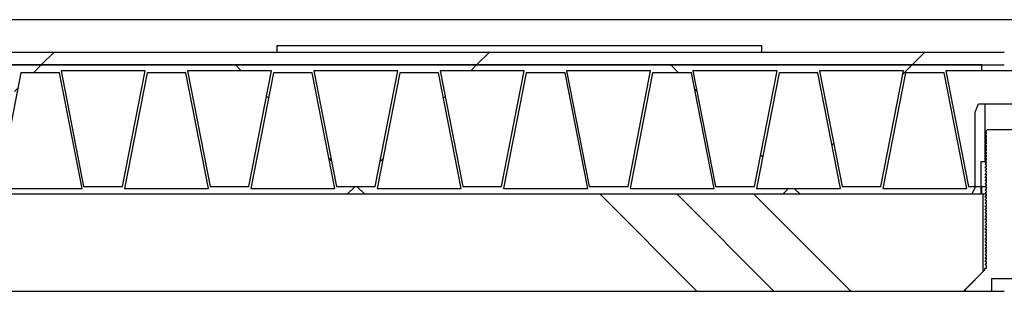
# Model space of a CAD drawing. Header units: millimetres. Extents: x 145 to 6295, y 51 to 4356.
# Tile 11 of 19: x 3821 to 3973, y 1028 to 1070. Entities that reach past the tile are written whole.
import ezdxf

# ---------------------------------------------------------------- set-up
doc = ezdxf.new("R2010")
doc.units = ezdxf.units.MM
doc.header["$LTSCALE"] = 15
doc.linetypes.add('SLD-Solido', pattern=[0])
doc.layers.add('CAMPITURE', color=9, linetype='SLD-Solido')

msp = doc.modelspace()

# ---------------------------------------------------------------- hatches: boundary and pattern name
at = {"layer": 'CAMPITURE', "true_color": 0xe1a900}
h = msp.add_hatch(dxfattribs=at)
h.set_pattern_fill('ANSI31', color=42, scale=15, angle=2.8e-322, style=0)
h.paths.add_polyline_path([(3673.04, 1062.64), (3973.04, 1062.64), (3973.04, 1064.64), (3673.04, 1064.64)], flags=0)
h = msp.add_hatch(dxfattribs=at)
h.set_pattern_fill('ANSI37', color=42, scale=15, angle=2.8e-322, style=0)
h.paths.add_polyline_path([(3676.54, 1042.64), (3969.54, 1042.64), (3969.54, 1043.84), (3967.49, 1043.84), (3963.99, 1061.74), (3969.54, 1061.74), (3969.54, 1062.64), (3676.54, 1062.64), (3676.54, 1061.74), (3683.74, 1061.74), (3680.24, 1043.84), (3676.54, 1043.84)], flags=0)
h.paths.add_polyline_path([(3840.14, 1061.74), (3836.64, 1043.84), (3830.64, 1043.84), (3827.14, 1061.74)], flags=0)
h.paths.add_polyline_path([(3859.69, 1061.74), (3856.19, 1043.84), (3850.19, 1043.84), (3846.69, 1061.74)], flags=0)
h.paths.add_polyline_path([(3801.04, 1061.74), (3797.54, 1043.84), (3791.54, 1043.84), (3788.04, 1061.74)], flags=0)
h.paths.add_polyline_path([(3820.59, 1061.74), (3817.09, 1043.84), (3811.09, 1043.84), (3807.59, 1061.74)], flags=0)
h.paths.add_polyline_path([(3918.34, 1061.74), (3914.84, 1043.84), (3908.84, 1043.84), (3905.34, 1061.74)], flags=0)
h.paths.add_polyline_path([(3937.89, 1061.74), (3934.39, 1043.84), (3928.39, 1043.84), (3924.89, 1061.74)], flags=0)
h.paths.add_polyline_path([(3879.24, 1061.74), (3875.74, 1043.84), (3869.74, 1043.84), (3866.24, 1061.74)], flags=0)
h.paths.add_polyline_path([(3898.79, 1061.74), (3895.29, 1043.84), (3889.29, 1043.84), (3885.79, 1061.74)], flags=0)
h.paths.add_polyline_path([(3713.1, 1043.54), (3700.1, 1043.54), (3703.6, 1061.44), (3709.6, 1061.44)], flags=0)
h.paths.add_polyline_path([(3771.75, 1043.54), (3758.75, 1043.54), (3762.25, 1061.44), (3768.25, 1061.44)], flags=0)
h.paths.add_polyline_path([(3791.3, 1043.54), (3778.3, 1043.54), (3781.8, 1061.44), (3787.8, 1061.44)], flags=0)
h.paths.add_polyline_path([(3732.65, 1043.54), (3719.65, 1043.54), (3723.15, 1061.44), (3729.15, 1061.44)], flags=0)
h.paths.add_polyline_path([(3752.2, 1043.54), (3739.2, 1043.54), (3742.7, 1061.44), (3748.7, 1061.44)], flags=0)
h.paths.add_polyline_path([(3967.25, 1043.54), (3954.25, 1043.54), (3957.75, 1061.44), (3963.75, 1061.44)], flags=0)
h.paths.add_polyline_path([(3957.44, 1061.74), (3953.94, 1043.84), (3947.94, 1043.84), (3944.44, 1061.74)], flags=0)
h.paths.add_polyline_path([(3742.39, 1061.74), (3738.89, 1043.84), (3732.89, 1043.84), (3729.39, 1061.74)], flags=0)
h.paths.add_polyline_path([(3722.84, 1061.74), (3719.34, 1043.84), (3713.34, 1043.84), (3709.84, 1061.74)], flags=0)
h.paths.add_polyline_path([(3781.49, 1061.74), (3777.99, 1043.84), (3771.99, 1043.84), (3768.49, 1061.74)], flags=0)
h.paths.add_polyline_path([(3761.94, 1061.74), (3758.44, 1043.84), (3752.44, 1043.84), (3748.94, 1061.74)], flags=0)
h.paths.add_polyline_path([(3703.29, 1061.74), (3699.79, 1043.84), (3693.79, 1043.84), (3690.29, 1061.74)], flags=0)
h.paths.add_polyline_path([(3693.55, 1043.54), (3680.55, 1043.54), (3684.05, 1061.44), (3690.05, 1061.44)], flags=0)
h.paths.add_polyline_path([(3908.6, 1043.54), (3895.6, 1043.54), (3899.1, 1061.44), (3905.1, 1061.44)], flags=0)
h.paths.add_polyline_path([(3889.05, 1043.54), (3876.05, 1043.54), (3879.55, 1061.44), (3885.55, 1061.44)], flags=0)
h.paths.add_polyline_path([(3947.7, 1043.54), (3934.7, 1043.54), (3938.2, 1061.44), (3944.2, 1061.44)], flags=0)
h.paths.add_polyline_path([(3928.15, 1043.54), (3915.15, 1043.54), (3918.65, 1061.44), (3924.65, 1061.44)], flags=0)
h.paths.add_polyline_path([(3830.4, 1043.54), (3817.4, 1043.54), (3820.9, 1061.44), (3826.9, 1061.44)], flags=0)
h.paths.add_polyline_path([(3810.85, 1043.54), (3797.85, 1043.54), (3801.35, 1061.44), (3807.35, 1061.44)], flags=0)
h.paths.add_polyline_path([(3869.5, 1043.54), (3856.5, 1043.54), (3860, 1061.44), (3866, 1061.44)], flags=0)
h.paths.add_polyline_path([(3849.95, 1043.54), (3836.95, 1043.54), (3840.45, 1061.44), (3846.45, 1061.44)], flags=0)
h = msp.add_hatch(dxfattribs=at)
h.set_pattern_fill('ANSI32', color=42, scale=15, style=0)
h.paths.add_polyline_path([(3968.04, 1042.64), (3969.39, 1042.64), (3969.39, 1047.64), (3970.04, 1047.64), (3970.04, 1056.64), (3969.04, 1056.64), (3968.54, 1055.34), (3968.54, 1043.64)], flags=0)
h = msp.add_hatch(dxfattribs=at)
h.set_pattern_fill('ANSI32', color=42, scale=15, style=0)
edge = h.paths.add_edge_path(flags=0)
edge.add_spline(control_points=[(3970.24, 1052.43), (3970.18, 1052.36), (3970.12, 1052.3), (3970.06, 1052.23)], knot_values=[0, 0, 0, 0, 1, 1, 1, 1], weights=[1, 1, 1, 1], degree=3, periodic=0)
edge.add_spline(control_points=[(3970.06, 1052.23), (3970.12, 1052.23), (3970.18, 1052.23), (3970.24, 1052.23)], knot_values=[0, 0, 0, 0, 1, 1, 1, 1], weights=[1, 1, 1, 1], degree=3, periodic=0)
edge.add_line((3970.24, 1052.23), (3970.24, 1051.93))
edge.add_line((3970.24, 1051.93), (3970.06, 1051.73))
edge.add_line((3970.06, 1051.73), (3970.24, 1051.73))
edge.add_line((3970.24, 1051.73), (3970.24, 1051.43))
edge.add_line((3970.24, 1051.43), (3970.06, 1051.23))
edge.add_line((3970.06, 1051.23), (3970.24, 1051.23))
edge.add_line((3970.24, 1051.23), (3970.24, 1050.93))
edge.add_line((3970.24, 1050.93), (3970.06, 1050.73))
edge.add_line((3970.06, 1050.73), (3970.24, 1050.73))
edge.add_line((3970.24, 1050.73), (3970.24, 1050.43))
edge.add_line((3970.24, 1050.43), (3970.06, 1050.23))
edge.add_line((3970.06, 1050.23), (3970.24, 1050.23))
edge.add_line((3970.24, 1050.23), (3970.24, 1049.93))
edge.add_line((3970.24, 1049.93), (3970.06, 1049.73))
edge.add_line((3970.06, 1049.73), (3970.24, 1049.73))
edge.add_line((3970.24, 1049.73), (3970.24, 1049.43))
edge.add_line((3970.24, 1049.43), (3970.06, 1049.23))
edge.add_line((3970.06, 1049.23), (3970.24, 1049.23))
edge.add_line((3970.24, 1049.23), (3970.24, 1048.93))
edge.add_line((3970.24, 1048.93), (3970.06, 1048.73))
edge.add_line((3970.06, 1048.73), (3970.24, 1048.73))
edge.add_line((3970.24, 1048.73), (3970.24, 1048.43))
edge.add_line((3970.24, 1048.43), (3970.06, 1048.23))
edge.add_line((3970.06, 1048.23), (3970.24, 1048.23))
edge.add_line((3970.24, 1048.23), (3970.24, 1047.93))
edge.add_line((3970.24, 1047.93), (3970.06, 1047.73))
edge.add_line((3970.06, 1047.73), (3970.24, 1047.73))
edge.add_line((3970.24, 1047.73), (3970.24, 1047.43))
edge.add_line((3970.24, 1047.43), (3970.06, 1047.23))
edge.add_line((3970.06, 1047.23), (3970.24, 1047.23))
edge.add_line((3970.24, 1047.23), (3970.24, 1046.93))
edge.add_line((3970.24, 1046.93), (3970.06, 1046.73))
edge.add_line((3970.06, 1046.73), (3970.24, 1046.73))
edge.add_line((3970.24, 1046.73), (3970.24, 1046.43))
edge.add_line((3970.24, 1046.43), (3970.06, 1046.23))
edge.add_line((3970.06, 1046.23), (3970.24, 1046.23))
edge.add_line((3970.24, 1046.23), (3970.24, 1045.93))
edge.add_line((3970.24, 1045.93), (3970.06, 1045.73))
edge.add_line((3970.06, 1045.73), (3970.24, 1045.73))
edge.add_line((3970.24, 1045.73), (3970.24, 1045.43))
edge.add_line((3970.24, 1045.43), (3970.06, 1045.23))
edge.add_line((3970.06, 1045.23), (3970.24, 1045.23))
edge.add_line((3970.24, 1045.23), (3970.24, 1044.93))
edge.add_line((3970.24, 1044.93), (3970.06, 1044.73))
edge.add_line((3970.06, 1044.73), (3970.24, 1044.73))
edge.add_line((3970.24, 1044.73), (3970.24, 1044.43))
edge.add_line((3970.24, 1044.43), (3970.06, 1044.23))
edge.add_line((3970.06, 1044.23), (3970.24, 1044.23))
edge.add_line((3970.24, 1044.23), (3970.24, 1043.93))
edge.add_line((3970.24, 1043.93), (3970.06, 1043.73))
edge.add_line((3970.06, 1043.73), (3970.24, 1043.73))
edge.add_line((3970.24, 1043.73), (3970.24, 1043.43))
edge.add_line((3970.24, 1043.43), (3970.06, 1043.23))
edge.add_line((3970.06, 1043.23), (3970.24, 1043.23))
edge.add_line((3970.24, 1043.23), (3970.24, 1042.93))
edge.add_line((3970.24, 1042.93), (3970.06, 1042.73))
edge.add_line((3970.06, 1042.73), (3970.24, 1042.73))
edge.add_line((3970.24, 1042.73), (3970.24, 1042.43))
edge.add_line((3970.24, 1042.43), (3970.06, 1042.23))
edge.add_line((3970.06, 1042.23), (3970.24, 1042.23))
edge.add_line((3970.24, 1042.23), (3970.24, 1041.93))
edge.add_line((3970.24, 1041.93), (3970.06, 1041.73))
edge.add_line((3970.06, 1041.73), (3970.24, 1041.73))
edge.add_line((3970.24, 1041.73), (3970.24, 1041.43))
edge.add_line((3970.24, 1041.43), (3970.06, 1041.23))
edge.add_line((3970.06, 1041.23), (3970.24, 1041.23))
edge.add_line((3970.24, 1041.23), (3970.24, 1040.93))
edge.add_line((3970.24, 1040.93), (3970.06, 1040.73))
edge.add_line((3970.06, 1040.73), (3970.24, 1040.73))
edge.add_line((3970.24, 1040.73), (3970.24, 1040.43))
edge.add_line((3970.24, 1040.43), (3970.06, 1040.23))
edge.add_line((3970.06, 1040.23), (3970.24, 1040.23))
edge.add_line((3970.24, 1040.23), (3970.24, 1039.93))
edge.add_line((3970.24, 1039.93), (3970.06, 1039.73))
edge.add_line((3970.06, 1039.73), (3970.24, 1039.73))
edge.add_line((3970.24, 1039.73), (3970.24, 1039.43))
edge.add_line((3970.24, 1039.43), (3970.06, 1039.23))
edge.add_line((3970.06, 1039.23), (3970.24, 1039.23))
edge.add_line((3970.24, 1039.23), (3970.24, 1038.93))
edge.add_line((3970.24, 1038.93), (3970.06, 1038.73))
edge.add_line((3970.06, 1038.73), (3970.24, 1038.73))
edge.add_line((3970.24, 1038.73), (3970.24, 1038.43))
edge.add_line((3970.24, 1038.43), (3970.06, 1038.23))
edge.add_line((3970.06, 1038.23), (3970.24, 1038.23))
edge.add_line((3970.24, 1038.23), (3970.24, 1037.93))
edge.add_line((3970.24, 1037.93), (3970.06, 1037.73))
edge.add_line((3970.06, 1037.73), (3970.24, 1037.73))
edge.add_line((3970.24, 1037.73), (3970.24, 1037.43))
edge.add_line((3970.24, 1037.43), (3970.06, 1037.23))
edge.add_line((3970.06, 1037.23), (3970.24, 1037.23))
edge.add_line((3970.24, 1037.23), (3970.24, 1036.93))
edge.add_line((3970.24, 1036.93), (3970.06, 1036.73))
edge.add_line((3970.06, 1036.73), (3970.24, 1036.73))
edge.add_line((3970.24, 1036.73), (3970.24, 1036.43))
edge.add_line((3970.24, 1036.43), (3970.06, 1036.23))
edge.add_line((3970.06, 1036.23), (3970.24, 1036.23))
edge.add_line((3970.24, 1036.23), (3970.24, 1035.93))
edge.add_line((3970.24, 1035.93), (3970.06, 1035.73))
edge.add_line((3970.06, 1035.73), (3970.24, 1035.73))
edge.add_line((3970.24, 1035.73), (3970.24, 1035.43))
edge.add_line((3970.24, 1035.43), (3970.06, 1035.23))
edge.add_line((3970.06, 1035.23), (3970.24, 1035.23))
edge.add_line((3970.24, 1035.23), (3970.24, 1034.93))
edge.add_line((3970.24, 1034.93), (3970.06, 1034.73))
edge.add_line((3970.06, 1034.73), (3970.24, 1034.73))
edge.add_line((3970.24, 1034.73), (3970.24, 1034.43))
edge.add_line((3970.24, 1034.43), (3970.06, 1034.23))
edge.add_line((3970.06, 1034.23), (3970.24, 1034.23))
edge.add_line((3970.24, 1034.23), (3970.24, 1033.93))
edge.add_line((3970.24, 1033.93), (3970.06, 1033.73))
edge.add_line((3970.06, 1033.73), (3970.24, 1033.73))
edge.add_line((3970.24, 1033.73), (3970.24, 1033.43))
edge.add_line((3970.24, 1033.43), (3970.06, 1033.23))
edge.add_line((3970.06, 1033.23), (3970.24, 1033.23))
edge.add_line((3970.24, 1033.23), (3970.24, 1032.93))
edge.add_line((3970.24, 1032.93), (3970.06, 1032.73))
edge.add_line((3970.06, 1032.73), (3970.24, 1032.73))
edge.add_line((3970.24, 1032.73), (3970.24, 1032.43))
edge.add_line((3970.24, 1032.43), (3970.06, 1032.23))
edge.add_line((3970.06, 1032.23), (3970.24, 1032.23))
edge.add_line((3970.24, 1032.23), (3970.24, 1031.93))
edge.add_line((3970.24, 1031.93), (3970.06, 1031.73))
edge.add_line((3970.06, 1031.73), (3970.24, 1031.73))
edge.add_line((3970.24, 1031.73), (3970.24, 1031.14))
edge.add_line((3970.24, 1031.14), (3970.04, 1031.14))
edge.add_line((3970.04, 1031.14), (3970.04, 1030.94))
edge.add_line((3970.04, 1030.94), (3967.04, 1027.94))
edge.add_line((3967.04, 1027.94), (3967.04, 1027.64))
edge.add_line((3967.04, 1027.64), (3971.04, 1027.64))
edge.add_line((3971.04, 1027.64), (3971.04, 1029.64))
edge.add_line((3971.04, 1029.64), (3975.04, 1029.64))
edge.add_line((3975.04, 1029.64), (3975.04, 1027.64))
edge.add_line((3975.04, 1027.64), (3979.04, 1027.64))
edge.add_line((3979.04, 1027.64), (3979.04, 1027.94))
edge.add_line((3979.04, 1027.94), (3976.04, 1030.94))
edge.add_line((3976.04, 1030.94), (3976.04, 1031.14))
edge.add_line((3976.04, 1031.14), (3975.84, 1031.14))
edge.add_line((3975.84, 1031.14), (3975.84, 1031.48))
edge.add_line((3975.84, 1031.48), (3976.03, 1031.48))
edge.add_line((3976.03, 1031.48), (3975.84, 1031.68))
edge.add_line((3975.84, 1031.68), (3975.84, 1031.98))
edge.add_line((3975.84, 1031.98), (3976.03, 1031.98))
edge.add_line((3976.03, 1031.98), (3975.84, 1032.18))
edge.add_line((3975.84, 1032.18), (3975.84, 1032.48))
edge.add_line((3975.84, 1032.48), (3976.03, 1032.48))
edge.add_line((3976.03, 1032.48), (3975.84, 1032.68))
edge.add_line((3975.84, 1032.68), (3975.84, 1032.98))
edge.add_line((3975.84, 1032.98), (3976.03, 1032.98))
edge.add_line((3976.03, 1032.98), (3975.84, 1033.18))
edge.add_line((3975.84, 1033.18), (3975.84, 1033.48))
edge.add_line((3975.84, 1033.48), (3976.03, 1033.48))
edge.add_line((3976.03, 1033.48), (3975.84, 1033.68))
edge.add_line((3975.84, 1033.68), (3975.84, 1033.98))
edge.add_line((3975.84, 1033.98), (3976.03, 1033.98))
edge.add_line((3976.03, 1033.98), (3975.84, 1034.18))
edge.add_line((3975.84, 1034.18), (3975.84, 1034.48))
edge.add_line((3975.84, 1034.48), (3976.03, 1034.48))
edge.add_line((3976.03, 1034.48), (3975.84, 1034.68))
edge.add_line((3975.84, 1034.68), (3975.84, 1034.98))
edge.add_line((3975.84, 1034.98), (3976.03, 1034.98))
edge.add_line((3976.03, 1034.98), (3975.84, 1035.18))
edge.add_line((3975.84, 1035.18), (3975.84, 1035.48))
edge.add_line((3975.84, 1035.48), (3976.03, 1035.48))
edge.add_line((3976.03, 1035.48), (3975.84, 1035.68))
edge.add_line((3975.84, 1035.68), (3975.84, 1035.98))
edge.add_line((3975.84, 1035.98), (3976.03, 1035.98))
edge.add_line((3976.03, 1035.98), (3975.84, 1036.18))
edge.add_line((3975.84, 1036.18), (3975.84, 1036.48))
edge.add_line((3975.84, 1036.48), (3976.03, 1036.48))
edge.add_line((3976.03, 1036.48), (3975.84, 1036.68))
edge.add_line((3975.84, 1036.68), (3975.84, 1036.98))
edge.add_line((3975.84, 1036.98), (3976.03, 1036.98))
edge.add_line((3976.03, 1036.98), (3975.84, 1037.18))
edge.add_line((3975.84, 1037.18), (3975.84, 1037.48))
edge.add_line((3975.84, 1037.48), (3976.03, 1037.48))
edge.add_line((3976.03, 1037.48), (3975.84, 1037.68))
edge.add_line((3975.84, 1037.68), (3975.84, 1037.98))
edge.add_line((3975.84, 1037.98), (3976.03, 1037.98))
edge.add_line((3976.03, 1037.98), (3975.84, 1038.18))
edge.add_line((3975.84, 1038.18), (3975.84, 1038.48))
edge.add_line((3975.84, 1038.48), (3976.03, 1038.48))
edge.add_line((3976.03, 1038.48), (3975.84, 1038.68))
edge.add_line((3975.84, 1038.68), (3975.84, 1038.98))
edge.add_line((3975.84, 1038.98), (3976.03, 1038.98))
edge.add_line((3976.03, 1038.98), (3975.84, 1039.18))
edge.add_line((3975.84, 1039.18), (3975.84, 1039.48))
edge.add_line((3975.84, 1039.48), (3976.03, 1039.48))
edge.add_line((3976.03, 1039.48), (3975.84, 1039.68))
edge.add_line((3975.84, 1039.68), (3975.84, 1039.98))
edge.add_line((3975.84, 1039.98), (3976.03, 1039.98))
edge.add_line((3976.03, 1039.98), (3975.84, 1040.18))
edge.add_line((3975.84, 1040.18), (3975.84, 1040.48))
edge.add_line((3975.84, 1040.48), (3976.03, 1040.48))
edge.add_line((3976.03, 1040.48), (3975.84, 1040.68))
edge.add_line((3975.84, 1040.68), (3975.84, 1040.98))
edge.add_line((3975.84, 1040.98), (3976.03, 1040.98))
edge.add_line((3976.03, 1040.98), (3975.84, 1041.18))
edge.add_line((3975.84, 1041.18), (3975.84, 1041.48))
edge.add_line((3975.84, 1041.48), (3976.03, 1041.48))
edge.add_line((3976.03, 1041.48), (3975.84, 1041.68))
edge.add_line((3975.84, 1041.68), (3975.84, 1041.98))
edge.add_line((3975.84, 1041.98), (3976.03, 1041.98))
edge.add_line((3976.03, 1041.98), (3975.84, 1042.18))
edge.add_line((3975.84, 1042.18), (3975.84, 1042.48))
edge.add_line((3975.84, 1042.48), (3976.03, 1042.48))
edge.add_line((3976.03, 1042.48), (3975.84, 1042.68))
edge.add_line((3975.84, 1042.68), (3975.84, 1042.98))
edge.add_line((3975.84, 1042.98), (3976.03, 1042.98))
edge.add_line((3976.03, 1042.98), (3975.84, 1043.18))
edge.add_line((3975.84, 1043.18), (3975.84, 1043.48))
edge.add_line((3975.84, 1043.48), (3976.03, 1043.48))
edge.add_line((3976.03, 1043.48), (3975.84, 1043.68))
edge.add_line((3975.84, 1043.68), (3975.84, 1043.98))
edge.add_line((3975.84, 1043.98), (3976.03, 1043.98))
edge.add_line((3976.03, 1043.98), (3975.84, 1044.18))
edge.add_line((3975.84, 1044.18), (3975.84, 1044.48))
edge.add_line((3975.84, 1044.48), (3976.03, 1044.48))
edge.add_line((3976.03, 1044.48), (3975.84, 1044.68))
edge.add_line((3975.84, 1044.68), (3975.84, 1044.98))
edge.add_line((3975.84, 1044.98), (3976.03, 1044.98))
edge.add_line((3976.03, 1044.98), (3975.84, 1045.18))
edge.add_line((3975.84, 1045.18), (3975.84, 1045.48))
edge.add_line((3975.84, 1045.48), (3976.03, 1045.48))
edge.add_line((3976.03, 1045.48), (3975.84, 1045.68))
edge.add_line((3975.84, 1045.68), (3975.84, 1045.98))
edge.add_line((3975.84, 1045.98), (3976.03, 1045.98))
edge.add_line((3976.03, 1045.98), (3975.84, 1046.18))
edge.add_line((3975.84, 1046.18), (3975.84, 1046.48))
edge.add_line((3975.84, 1046.48), (3976.03, 1046.48))
edge.add_line((3976.03, 1046.48), (3975.84, 1046.68))
edge.add_line((3975.84, 1046.68), (3975.84, 1046.98))
edge.add_line((3975.84, 1046.98), (3976.03, 1046.98))
edge.add_line((3976.03, 1046.98), (3975.84, 1047.18))
edge.add_line((3975.84, 1047.18), (3975.84, 1047.48))
edge.add_line((3975.84, 1047.48), (3976.03, 1047.48))
edge.add_line((3976.03, 1047.48), (3975.84, 1047.68))
edge.add_line((3975.84, 1047.68), (3975.84, 1047.98))
edge.add_line((3975.84, 1047.98), (3976.03, 1047.98))
edge.add_line((3976.03, 1047.98), (3975.84, 1048.18))
edge.add_line((3975.84, 1048.18), (3975.84, 1048.48))
edge.add_line((3975.84, 1048.48), (3976.03, 1048.48))
edge.add_line((3976.03, 1048.48), (3975.84, 1048.68))
edge.add_line((3975.84, 1048.68), (3975.84, 1048.98))
edge.add_line((3975.84, 1048.98), (3976.03, 1048.98))
edge.add_line((3976.03, 1048.98), (3975.84, 1049.18))
edge.add_line((3975.84, 1049.18), (3975.84, 1049.48))
edge.add_line((3975.84, 1049.48), (3976.03, 1049.48))
edge.add_line((3976.03, 1049.48), (3975.84, 1049.68))
edge.add_line((3975.84, 1049.68), (3975.84, 1049.98))
edge.add_line((3975.84, 1049.98), (3976.03, 1049.98))
edge.add_line((3976.03, 1049.98), (3975.84, 1050.18))
edge.add_line((3975.84, 1050.18), (3975.84, 1050.48))
edge.add_line((3975.84, 1050.48), (3976.03, 1050.48))
edge.add_line((3976.03, 1050.48), (3975.84, 1050.68))
edge.add_line((3975.84, 1050.68), (3975.84, 1050.98))
edge.add_line((3975.84, 1050.98), (3976.03, 1050.98))
edge.add_line((3976.03, 1050.98), (3975.84, 1051.18))
edge.add_line((3975.84, 1051.18), (3975.84, 1051.48))
edge.add_line((3975.84, 1051.48), (3976.03, 1051.48))
edge.add_line((3976.03, 1051.48), (3975.84, 1051.68))
edge.add_line((3975.84, 1051.68), (3975.84, 1051.98))
edge.add_line((3975.84, 1051.98), (3976.03, 1051.98))
edge.add_line((3976.03, 1051.98), (3975.84, 1052.18))
edge.add_line((3975.84, 1052.18), (3975.84, 1052.44))
edge.add_line((3975.84, 1052.44), (3975.64, 1052.64))
edge.add_line((3975.64, 1052.64), (3970.44, 1052.64))
edge.add_line((3970.44, 1052.64), (3970.24, 1052.44))
edge.add_line((3970.24, 1052.44), (3970.24, 1052.43))
h = msp.add_hatch(dxfattribs=at)
h.set_pattern_fill('CORK', color=42, scale=15, style=0)
h.set_pattern_definition([(3e-322, (0, 0), (-2e-322, 47.625), []), (135, (23.81, -23.81), (-95.25, -95.25), [67.352, -67.352]), (135, (35.72, -23.81), (-95.25, -95.25), [67.352, -67.352]), (135, (47.62, -23.81), (-95.25, -95.25), [67.352, -67.352])])
h.paths.add_polyline_path([(3676.34, 1042.64), (3676.34, 1030.64), (3679.34, 1027.64), (3966.74, 1027.64), (3969.74, 1030.64), (3969.74, 1042.64)], flags=0)

# ---------------------------------------------------------------- linework, layer by layer
for p, q in [((4273.04, 1069.64), (2773.04, 1069.64)), ((3673.04, 1064.64), (3973.04, 1064.64)), ((3860.54, 1065.64), (3860.54, 1064.64)), ((3860.54, 1065.64), (3935.54, 1065.64)), ((3935.54, 1064.64), (3935.54, 1065.64)), ((3673.04, 1062.64), (3973.04, 1062.64)), ((3969.54, 1062.64), (3676.54, 1062.64)), ((3840.14, 1061.74), (3827.14, 1061.74)), ((3827.14, 1061.74), (3830.64, 1043.84)), ((3836.64, 1043.84), (3840.14, 1061.74)), ((3859.69, 1061.74), (3846.69, 1061.74)), ((3846.69, 1061.74), (3850.19, 1043.84)), ((3856.19, 1043.84), (3859.69, 1061.74)), ((3879.24, 1061.74), (3866.24, 1061.74)), ((3866.24, 1061.74), (3869.74, 1043.84)), ((3875.74, 1043.84), (3879.24, 1061.74)), ((3898.79, 1061.74), (3885.79, 1061.74)), ((3885.79, 1061.74), (3889.29, 1043.84)), ((3895.29, 1043.84), (3898.79, 1061.74)), ((3918.34, 1061.74), (3905.34, 1061.74)), ((3905.34, 1061.74), (3908.84, 1043.84)), ((3914.84, 1043.84), (3918.34, 1061.74)), ((3937.89, 1061.74), (3924.89, 1061.74)), ((3924.89, 1061.74), (3928.39, 1043.84)), ((3934.39, 1043.84), (3937.89, 1061.74)), ((3957.44, 1061.74), (3944.44, 1061.74)), ((3944.44, 1061.74), (3947.94, 1043.84)), ((3953.94, 1043.84), (3957.44, 1061.74)), ((3969.54, 1061.74), (3963.99, 1061.74)), ((3963.99, 1061.74), (3967.49, 1043.84)), ((3969.54, 1062.64), (3969.54, 1061.74)), ((3976.54, 1061.74), (3969.54, 1061.74)), ((3820.9, 1061.44), (3817.4, 1043.54)), ((3826.9, 1061.44), (3820.9, 1061.44)), ((3830.4, 1043.54), (3826.9, 1061.44)), ((3840.45, 1061.44), (3836.95, 1043.54)), ((3846.45, 1061.44), (3840.45, 1061.44)), ((3849.95, 1043.54), (3846.45, 1061.44)), ((3860, 1061.44), (3856.5, 1043.54)), ((3866, 1061.44), (3860, 1061.44)), ((3869.5, 1043.54), (3866, 1061.44)), ((3879.55, 1061.44), (3876.05, 1043.54)), ((3885.55, 1061.44), (3879.55, 1061.44)), ((3889.05, 1043.54), (3885.55, 1061.44)), ((3899.1, 1061.44), (3895.6, 1043.54)), ((3905.1, 1061.44), (3899.1, 1061.44)), ((3908.6, 1043.54), (3905.1, 1061.44)), ((3918.65, 1061.44), (3915.15, 1043.54)), ((3924.65, 1061.44), (3918.65, 1061.44)), ((3928.15, 1043.54), (3924.65, 1061.44)), ((3938.2, 1061.44), (3934.7, 1043.54)), ((3944.2, 1061.44), (3938.2, 1061.44)), ((3947.7, 1043.54), (3944.2, 1061.44)), ((3957.75, 1061.44), (3954.25, 1043.54)), ((3963.75, 1061.44), (3957.75, 1061.44)), ((3967.25, 1043.54), (3963.75, 1061.44)), ((3968.54, 1055.34), (3969.04, 1056.64)), ((3969.04, 1056.64), (3970.04, 1056.64)), ((3970.04, 1056.64), (3970.04, 1047.64)), ((3970.04, 1056.64), (3976.04, 1056.64)), ((3968.54, 1043.64), (3968.54, 1055.34)), ((3970.24, 1052.43), (3970.06, 1052.23)), ((3970.44, 1052.64), (3970.24, 1052.44)), ((3970.24, 1052.44), (3970.24, 1052.43)), ((3970.44, 1052.64), (3975.64, 1052.64)), ((3970.06, 1052.23), (3970.24, 1052.23)), ((3970.06, 1051.73), (3970.24, 1051.93)), ((3970.24, 1051.73), (3970.06, 1051.73)), ((3970.24, 1051.7), (3970.06, 1051.73)), ((3970.06, 1051.23), (3970.24, 1051.43)), ((3970.24, 1051.23), (3970.06, 1051.23)), ((3970.06, 1050.73), (3970.24, 1050.93)), ((3970.24, 1052.23), (3970.24, 1051.93)), ((3970.24, 1051.73), (3970.24, 1051.43)), ((3970.24, 1051.23), (3970.24, 1050.93)), ((3970.24, 1050.73), (3970.06, 1050.73)), ((3970.06, 1050.23), (3970.24, 1050.43)), ((3970.24, 1050.23), (3970.06, 1050.23)), ((3970.24, 1050.21), (3970.06, 1050.23)), ((3970.06, 1049.73), (3970.24, 1049.93)), ((3970.24, 1049.73), (3970.06, 1049.73)), ((3970.06, 1049.23), (3970.24, 1049.43)), ((3970.24, 1050.73), (3970.24, 1050.43)), ((3970.24, 1050.23), (3970.24, 1049.93)), ((3970.24, 1049.73), (3970.24, 1049.43)), ((3970.24, 1049.23), (3970.06, 1049.23)), ((3970.06, 1048.73), (3970.24, 1048.93)), ((3970.24, 1048.73), (3970.06, 1048.73)), ((3970.06, 1048.23), (3970.24, 1048.43)), ((3970.24, 1048.23), (3970.06, 1048.23)), ((3970.06, 1047.73), (3970.24, 1047.93)), ((3970.24, 1049.23), (3970.24, 1048.93)), ((3970.24, 1048.73), (3970.24, 1048.43)), ((3970.24, 1048.23), (3970.24, 1047.93)), ((3969.39, 1047.64), (3969.39, 1042.64)), ((3970.04, 1047.64), (3969.39, 1047.64)), ((3970.04, 1047.64), (3970.24, 1047.64)), ((3970.24, 1047.73), (3970.06, 1047.73)), ((3970.06, 1047.23), (3970.24, 1047.43)), ((3970.24, 1047.23), (3970.06, 1047.23)), ((3970.06, 1046.73), (3970.24, 1046.93)), ((3970.24, 1046.73), (3970.06, 1046.73)), ((3970.06, 1046.23), (3970.24, 1046.43)), ((3970.24, 1047.73), (3970.24, 1047.43)), ((3970.24, 1047.23), (3970.24, 1046.93)), ((3970.24, 1046.73), (3970.24, 1046.43)), ((3970.24, 1046.23), (3970.06, 1046.23)), ((3970.06, 1045.73), (3970.24, 1045.93)), ((3970.24, 1045.73), (3970.06, 1045.73)), ((3970.06, 1045.23), (3970.24, 1045.43)), ((3970.24, 1045.23), (3970.06, 1045.23)), ((3970.06, 1044.73), (3970.24, 1044.93)), ((3970.24, 1046.23), (3970.24, 1045.93)), ((3970.24, 1045.73), (3970.24, 1045.43)), ((3970.24, 1045.23), (3970.24, 1044.93)), ((3817.4, 1043.54), (3830.4, 1043.54)), ((3830.64, 1043.84), (3836.64, 1043.84)), ((3836.95, 1043.54), (3849.95, 1043.54)), ((3850.19, 1043.84), (3856.19, 1043.84)), ((3856.5, 1043.54), (3869.5, 1043.54)), ((3869.74, 1043.84), (3875.74, 1043.84)), ((3876.05, 1043.54), (3889.05, 1043.54)), ((3889.29, 1043.84), (3895.29, 1043.84)), ((3895.6, 1043.54), (3908.6, 1043.54)), ((3908.84, 1043.84), (3914.84, 1043.84)), ((3915.15, 1043.54), (3928.15, 1043.54)), ((3928.39, 1043.84), (3934.39, 1043.84)), ((3934.7, 1043.54), (3947.7, 1043.54)), ((3947.94, 1043.84), (3953.94, 1043.84)), ((3954.25, 1043.54), (3967.25, 1043.54)), ((3967.49, 1043.84), (3969.54, 1043.84)), ((3968.04, 1042.64), (3968.54, 1043.64)), ((3969.54, 1043.84), (3969.54, 1042.64)), ((3969.54, 1043.84), (3970.1, 1043.84)), ((3970.24, 1044.73), (3970.06, 1044.73)), ((3970.06, 1044.23), (3970.24, 1044.43)), ((3970.24, 1044.23), (3970.06, 1044.23)), ((3970.28, 1044.2), (3970.06, 1044.23)), ((3970.06, 1043.73), (3970.24, 1043.93)), ((3970.24, 1043.73), (3970.06, 1043.73)), ((3970.29, 1043.7), (3970.06, 1043.73)), ((3970.06, 1043.23), (3970.24, 1043.43)), ((3970.24, 1044.73), (3970.24, 1044.43)), ((3970.24, 1044.23), (3970.24, 1043.93)), ((3970.24, 1043.73), (3970.24, 1043.43)), ((3969.74, 1042.64), (3676.34, 1042.64)), ((3969.54, 1042.64), (3676.54, 1042.64)), ((3969.39, 1042.64), (3968.04, 1042.64)), ((3969.74, 1042.64), (3969.74, 1030.64)), ((3970.24, 1042.64), (3969.74, 1042.64)), ((3970.24, 1043.23), (3970.06, 1043.23)), ((3970.06, 1042.73), (3970.24, 1042.93)), ((3970.24, 1042.73), (3970.06, 1042.73)), ((3970.06, 1042.23), (3970.24, 1042.43)), ((3970.24, 1042.23), (3970.06, 1042.23)), ((3970.06, 1041.73), (3970.24, 1041.93)), ((3970.24, 1041.73), (3970.06, 1041.73)), ((3970.24, 1043.23), (3970.24, 1042.93)), ((3970.24, 1042.73), (3970.24, 1042.43)), ((3970.24, 1042.23), (3970.24, 1041.93)), ((3970.24, 1041.73), (3970.24, 1041.43)), ((3970.06, 1041.23), (3970.24, 1041.43)), ((3970.24, 1041.23), (3970.06, 1041.23)), ((3970.24, 1041.2), (3970.06, 1041.23)), ((3970.06, 1040.73), (3970.24, 1040.93)), ((3970.24, 1040.73), (3970.06, 1040.73)), ((3970.06, 1040.23), (3970.24, 1040.43)), ((3970.24, 1040.23), (3970.06, 1040.23)), ((3970.24, 1041.23), (3970.24, 1040.93)), ((3970.24, 1040.73), (3970.24, 1040.43)), ((3970.24, 1040.23), (3970.24, 1039.93)), ((3970.06, 1039.73), (3970.24, 1039.93)), ((3970.24, 1039.73), (3970.06, 1039.73)), ((3970.24, 1039.7), (3970.06, 1039.73)), ((3970.06, 1039.23), (3970.24, 1039.43)), ((3970.24, 1039.23), (3970.06, 1039.23)), ((3970.24, 1039.2), (3970.06, 1039.23)), ((3970.06, 1038.73), (3970.24, 1038.93)), ((3970.24, 1038.73), (3970.06, 1038.73)), ((3970.24, 1039.73), (3970.24, 1039.43)), ((3970.24, 1039.23), (3970.24, 1038.93)), ((3970.24, 1038.73), (3970.24, 1038.43)), ((3970.06, 1038.23), (3970.24, 1038.43)), ((3970.24, 1038.23), (3970.06, 1038.23)), ((3970.06, 1037.73), (3970.24, 1037.93)), ((3970.24, 1037.73), (3970.06, 1037.73)), ((3970.24, 1037.7), (3970.06, 1037.73)), ((3970.06, 1037.23), (3970.24, 1037.43)), ((3970.24, 1037.23), (3970.06, 1037.23)), ((3970.24, 1038.23), (3970.24, 1037.93)), ((3970.24, 1037.73), (3970.24, 1037.43)), ((3970.24, 1037.23), (3970.24, 1036.93)), ((3970.06, 1036.73), (3970.24, 1036.93)), ((3970.24, 1036.73), (3970.06, 1036.73)), ((3970.06, 1036.23), (3970.24, 1036.43)), ((3970.24, 1036.23), (3970.06, 1036.23)), ((3970.29, 1036.2), (3970.06, 1036.23)), ((3970.06, 1035.73), (3970.24, 1035.93)), ((3970.24, 1035.73), (3970.06, 1035.73)), ((3970.24, 1036.73), (3970.24, 1036.43)), ((3970.24, 1036.23), (3970.24, 1035.93)), ((3970.24, 1035.73), (3970.24, 1035.43)), ((3970.06, 1035.23), (3970.24, 1035.43)), ((3970.24, 1035.23), (3970.06, 1035.23)), ((3970.06, 1034.73), (3970.24, 1034.93)), ((3970.24, 1034.73), (3970.06, 1034.73)), ((3970.06, 1034.23), (3970.24, 1034.43)), ((3970.24, 1034.23), (3970.06, 1034.23)), ((3970.26, 1034.2), (3970.06, 1034.23)), ((3970.24, 1035.23), (3970.24, 1034.93)), ((3970.24, 1034.73), (3970.24, 1034.43)), ((3970.24, 1034.23), (3970.24, 1033.93)), ((3970.06, 1033.73), (3970.24, 1033.93)), ((3970.24, 1033.73), (3970.06, 1033.73)), ((3970.29, 1033.7), (3970.06, 1033.73)), ((3970.06, 1033.23), (3970.24, 1033.43)), ((3970.24, 1033.23), (3970.06, 1033.23)), ((3970.06, 1032.73), (3970.24, 1032.93)), ((3970.24, 1032.73), (3970.06, 1032.73)), ((3970.29, 1032.7), (3970.06, 1032.73)), ((3970.24, 1033.73), (3970.24, 1033.43)), ((3970.24, 1033.23), (3970.24, 1032.93)), ((3970.24, 1032.73), (3970.24, 1032.43)), ((3970.04, 1030.94), (3970.04, 1031.14)), ((3970.24, 1031.14), (3970.04, 1031.14)), ((3970.06, 1032.23), (3970.24, 1032.43)), ((3970.24, 1032.23), (3970.06, 1032.23)), ((3970.24, 1032.2), (3970.06, 1032.23)), ((3970.06, 1031.73), (3970.24, 1031.93)), ((3970.24, 1031.73), (3970.06, 1031.73)), ((3970.24, 1031.71), (3970.06, 1031.73)), ((3970.24, 1032.23), (3970.24, 1031.93)), ((3970.24, 1031.73), (3970.24, 1031.14)), ((3969.74, 1030.64), (3966.74, 1027.64)), ((3970.04, 1030.94), (3967.04, 1027.94)), ((3971.04, 1029.64), (3975.04, 1029.64)), ((3971.04, 1029.64), (3971.04, 1027.64)), ((3679.34, 1027.64), (3966.74, 1027.64)), ((3966.74, 1027.64), (3967.04, 1027.64)), ((3967.04, 1027.64), (3967.04, 1027.94)), ((3967.04, 1027.64), (3971.04, 1027.64)), ((3971.04, 1027.64), (3973.04, 1027.64))]:
    msp.add_line(p, q)
for points, knots in [([(3970.24, 1051.2), (3970.21, 1051.2), (3970.05, 1051.21), (3970.05, 1051.22), (3970.06, 1051.23)], [0, 0, 0, 0, 0.217004, 1, 1, 1, 1]), ([(3970.28, 1050.7), (3970.25, 1050.7), (3970.08, 1050.71), (3970.07, 1050.72), (3970.06, 1050.73)], [0, 0, 0, 0, 0.160865, 1, 1, 1, 1]), ([(3970.24, 1049.2), (3970.2, 1049.2), (3970.07, 1049.21), (3970.06, 1049.22), (3970.06, 1049.23)], [0, 0, 0, 0, 0.335764, 1, 1, 1, 1]), ([(3970.24, 1048.7), (3970.22, 1048.7), (3970.07, 1048.71), (3970.06, 1048.72), (3970.06, 1048.73)], [0, 0, 0, 0, 0.182368, 1, 1, 1, 1]), ([(3970.28, 1048.2), (3970.26, 1048.2), (3970.08, 1048.21), (3970.07, 1048.22), (3970.06, 1048.23)], [0, 0, 0, 0, 0.120754, 1, 1, 1, 1]), ([(3970.24, 1046.7), (3970.23, 1046.7), (3970.06, 1046.71), (3970.06, 1046.72), (3970.06, 1046.73)], [0, 0, 0, 0, 0.087435, 1, 1, 1, 1]), ([(3970.24, 1046.2), (3970.19, 1046.21), (3970.06, 1046.21), (3970.06, 1046.22), (3970.06, 1046.23)], [0, 0, 0, 0, 0.427522, 1, 1, 1, 1]), ([(3970.24, 1045.7), (3970.2, 1045.7), (3970.07, 1045.71), (3970.06, 1045.72), (3970.06, 1045.73)], [0, 0, 0, 0, 0.2915311, 1, 1, 1, 1]), ([(3970.28, 1045.2), (3970.25, 1045.2), (3970.08, 1045.21), (3970.07, 1045.22), (3970.06, 1045.23)], [0, 0, 0, 0, 0.216139, 1, 1, 1, 1]), ([(3970.28, 1044.7), (3970.27, 1044.7), (3970.08, 1044.71), (3970.07, 1044.72), (3970.06, 1044.73)], [0, 0, 0, 0, 0.086787, 1, 1, 1, 1]), ([(3970.24, 1043.2), (3970.21, 1043.2), (3970.08, 1043.21), (3970.06, 1043.22), (3970.06, 1043.23)], [0, 0, 0, 0, 0.22349, 1, 1, 1, 1]), ([(3970.28, 1042.2), (3970.2, 1042.2), (3970.07, 1042.21), (3970.06, 1042.22), (3970.06, 1042.23)], [0, 0, 0, 0, 0.649492, 1, 1, 1, 1]), ([(3970.24, 1041.7), (3970.24, 1041.7), (3970.07, 1041.71), (3970.06, 1041.72), (3970.06, 1041.73)], [0, 0, 0, 0, 0.050801, 1, 1, 1, 1]), ([(3970.24, 1040.7), (3970.2, 1040.7), (3970.07, 1040.71), (3970.06, 1040.72), (3970.06, 1040.73)], [0, 0, 0, 0, 0.305389, 1, 1, 1, 1]), ([(3970.24, 1040.2), (3970.22, 1040.2), (3970.07, 1040.21), (3970.06, 1040.22), (3970.06, 1040.23)], [0, 0, 0, 0, 0.155789, 1, 1, 1, 1]), ([(3970.28, 1038.7), (3970.25, 1038.7), (3970.08, 1038.71), (3970.07, 1038.72), (3970.06, 1038.73)], [0, 0, 0, 0, 0.187164, 1, 1, 1, 1]), ([(3970.24, 1038.2), (3970.18, 1038.21), (3970.07, 1038.22), (3970.06, 1038.22), (3970.06, 1038.23)], [0, 0, 0, 0, 0.51636, 1, 1, 1, 1]), ([(3970.24, 1037.2), (3970.22, 1037.2), (3970.07, 1037.21), (3970.06, 1037.22), (3970.06, 1037.23)], [0, 0, 0, 0, 0.172116, 1, 1, 1, 1]), ([(3970.24, 1036.7), (3970.17, 1036.71), (3970.06, 1036.72), (3970.06, 1036.73), (3970.06, 1036.73)], [0, 0, 0, 0, 0.662306, 1, 1, 1, 1]), ([(3970.28, 1035.7), (3970.24, 1035.7), (3970.08, 1035.71), (3970.07, 1035.72), (3970.06, 1035.73)], [0, 0, 0, 0, 0.307448, 1, 1, 1, 1]), ([(3970.24, 1035.21), (3970.16, 1035.21), (3970.06, 1035.22), (3970.06, 1035.23), (3970.06, 1035.23)], [0, 0, 0, 0, 0.763405, 1, 1, 1, 1]), ([(3970.24, 1033.2), (3970.22, 1033.2), (3970.07, 1033.21), (3970.06, 1033.22), (3970.06, 1033.23)], [0, 0, 0, 0, 0.13427, 1, 1, 1, 1])]:
    msp.add_open_spline(points, degree=3, knots=knots)

doc.saveas('drawing.dxf')
